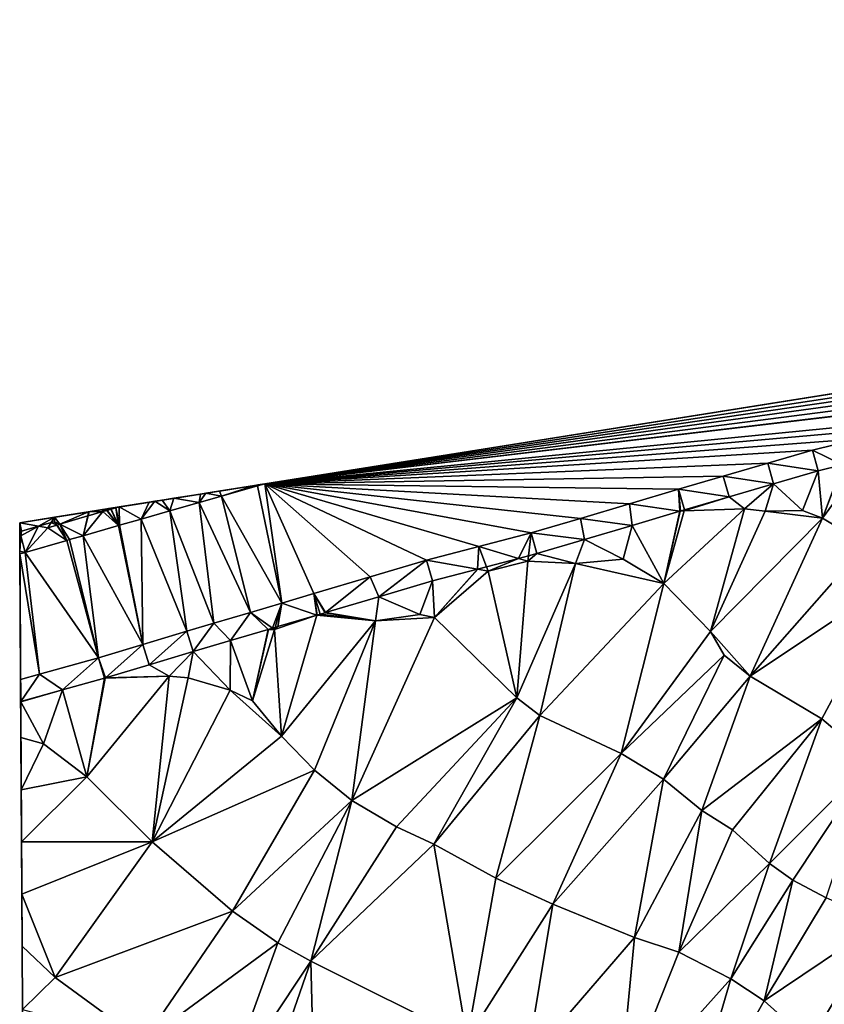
# Model space of a CAD drawing. Header units: inches. Extents: x 573063 to 573309, y 6670422 to 6670677.
# Tile 22 of 39: x 573063 to 573121, y 6670605 to 6670676. Entities that reach past the tile are written whole.
import ezdxf

# ---------------------------------------------------------------- set-up
doc = ezdxf.new("R2010")
doc.units = ezdxf.units.IN
doc.header["$MEASUREMENT"] = 0
doc.layers.add('Terreng_ortofoto', color=10, linetype='Continuous')

msp = doc.modelspace()

# ---------------------------------------------------------------- linework, layer by layer
at = {"layer": 'Terreng_ortofoto'}
for points in [[(573063.36, 6670640.044, 213.26), (573270.643, 6670672.982, 219), (573292.127, 6670676.396, 220.205)], [(573063.36, 6670640.044, 213.26), (573219.599, 6670664.87, 221.75), (573270.643, 6670672.982, 219)], [(573063.36, 6670640.044, 213.26), (573191.031, 6670660.33, 221.728), (573219.599, 6670664.87, 221.75)], [(573170.203, 6670657.02, 220.975), (573191.031, 6670660.33, 221.728), (573063.36, 6670640.044, 213.26)], [(573152.968, 6670654.281, 219.953), (573170.203, 6670657.02, 220.975), (573063.36, 6670640.044, 213.26)], [(573152.968, 6670654.281, 219.953), (573063.36, 6670640.044, 213.26), (573080.329, 6670642.737, 214.748)], [(573152.968, 6670654.281, 219.953), (573080.329, 6670642.737, 214.748), (573081.068, 6670642.854, 214.82)], [(573152.369, 6670654.185, 219.925), (573152.968, 6670654.281, 219.953), (573081.068, 6670642.854, 214.82)], [(573148.98, 6670653.16, 219.76), (573152.369, 6670654.185, 219.925), (573081.068, 6670642.854, 214.82)], [(573148.98, 6670653.16, 219.76), (573081.068, 6670642.854, 214.82), (573145.713, 6670652.217, 219.507)], [(573142.447, 6670651.273, 219.253), (573145.713, 6670652.217, 219.507), (573081.068, 6670642.854, 214.82)], [(573142.447, 6670651.273, 219.253), (573081.068, 6670642.854, 214.82), (573139.18, 6670650.33, 219)], [(573139.18, 6670650.33, 219), (573081.068, 6670642.854, 214.82), (573136.109, 6670649.398, 218.761)], [(573135.947, 6670649.349, 218.749), (573136.109, 6670649.398, 218.761), (573081.068, 6670642.854, 214.82)], [(573135.947, 6670649.349, 218.749), (573081.068, 6670642.854, 214.82), (573130.17, 6670647.7, 218.27)], [(573127.3, 6670646.94, 218.01), (573130.17, 6670647.7, 218.27), (573081.068, 6670642.854, 214.82)], [(573127.3, 6670646.94, 218.01), (573081.068, 6670642.854, 214.82), (573123.97, 6670646.115, 217.82)], [(573081.068, 6670642.854, 214.82), (573120.64, 6670645.29, 217.63), (573123.97, 6670646.115, 217.82)], [(573122.817, 6670644.232, 217), (573123.97, 6670646.115, 217.82), (573120.64, 6670645.29, 217.63)], [(573117.417, 6670644.347, 217.37), (573120.64, 6670645.29, 217.63), (573081.068, 6670642.854, 214.82)], [(573121.044, 6670643.793, 216.781), (573120.64, 6670645.29, 217.63), (573117.417, 6670644.347, 217.37)], [(573122.817, 6670644.232, 217), (573120.64, 6670645.29, 217.63), (573121.044, 6670643.793, 216.781)], [(573114.193, 6670643.403, 217.11), (573117.417, 6670644.347, 217.37), (573081.068, 6670642.854, 214.82)], [(573114.193, 6670643.403, 217.11), (573117.83, 6670642.853, 216.535), (573117.417, 6670644.347, 217.37)], [(573117.83, 6670642.853, 216.535), (573121.044, 6670643.793, 216.781), (573117.417, 6670644.347, 217.37)], [(573119.91, 6670640.93, 216), (573121.044, 6670643.793, 216.781), (573117.83, 6670642.853, 216.535)], [(573121.36, 6670640.38, 216), (573121.044, 6670643.793, 216.781), (573119.91, 6670640.93, 216)], [(573121.36, 6670640.38, 216), (573122.817, 6670644.232, 217), (573121.044, 6670643.793, 216.781)], [(573121.36, 6670640.38, 216), (573122.837, 6670644.23, 217), (573122.817, 6670644.232, 217)], [(573121.36, 6670640.38, 216), (573124.07, 6670644.07, 217), (573122.837, 6670644.23, 217)], [(573124.52, 6670638.48, 216), (573124.07, 6670644.07, 217), (573121.36, 6670640.38, 216)], [(573110.97, 6670642.46, 216.85), (573114.193, 6670643.403, 217.11), (573081.068, 6670642.854, 214.82)], [(573110.97, 6670642.46, 216.85), (573114.615, 6670641.912, 216.288), (573114.193, 6670643.403, 217.11)], [(573114.615, 6670641.912, 216.288), (573117.83, 6670642.853, 216.535), (573114.193, 6670643.403, 217.11)], [(573080.329, 6670642.737, 214.748), (573063.36, 6670640.044, 213.26), (573076.422, 6670642.116, 214.359)], [(573080.329, 6670642.737, 214.748), (573076.422, 6670642.116, 214.359), (573076.806, 6670642.177, 214.394)], [(573080.329, 6670642.737, 214.748), (573076.806, 6670642.177, 214.394), (573077.795, 6670642.334, 214.493)], [(573076.806, 6670642.177, 214.394), (573077.949, 6670641.97, 214.589), (573077.795, 6670642.334, 214.493)], [(573080.329, 6670642.737, 214.748), (573077.795, 6670642.334, 214.493), (573077.949, 6670641.97, 214.589)], [(573080.329, 6670642.737, 214.748), (573077.949, 6670641.97, 214.589), (573080.53, 6670642.71, 214.78)], [(573082.301, 6670634.235, 214.781), (573080.53, 6670642.71, 214.78), (573077.949, 6670641.97, 214.589)], [(573080.329, 6670642.737, 214.748), (573080.514, 6670642.766, 214.765), (573081.068, 6670642.854, 214.82)], [(573080.329, 6670642.737, 214.748), (573080.53, 6670642.71, 214.78), (573080.514, 6670642.766, 214.765)], [(573080.572, 6670642.775, 214.771), (573081.068, 6670642.854, 214.82), (573080.514, 6670642.766, 214.765)], [(573080.53, 6670642.71, 214.78), (573080.572, 6670642.775, 214.771), (573080.514, 6670642.766, 214.765)], [(573082.301, 6670634.235, 214.781), (573081.068, 6670642.854, 214.82), (573080.53, 6670642.71, 214.78)], [(573080.53, 6670642.71, 214.78), (573081.068, 6670642.854, 214.82), (573080.572, 6670642.775, 214.771)], [(573082.301, 6670634.235, 214.781), (573084.62, 6670634.92, 214.9), (573081.068, 6670642.854, 214.82)], [(573084.62, 6670634.92, 214.9), (573088.69, 6670636.13, 215.195), (573081.068, 6670642.854, 214.82)], [(573088.69, 6670636.13, 215.195), (573092.76, 6670637.34, 215.49), (573081.068, 6670642.854, 214.82)], [(573096.54, 6670638.325, 215.785), (573081.068, 6670642.854, 214.82), (573092.76, 6670637.34, 215.49)], [(573096.54, 6670638.325, 215.785), (573100.32, 6670639.31, 216.08), (573081.068, 6670642.854, 214.82)], [(573103.87, 6670640.36, 216.337), (573107.42, 6670641.41, 216.593), (573081.068, 6670642.854, 214.82)], [(573103.87, 6670640.36, 216.337), (573081.068, 6670642.854, 214.82), (573100.32, 6670639.31, 216.08)], [(573107.42, 6670641.41, 216.593), (573110.97, 6670642.46, 216.85), (573081.068, 6670642.854, 214.82)], [(573107.42, 6670641.41, 216.593), (573111.068, 6670640.873, 216), (573110.97, 6670642.46, 216.85)], [(573111.068, 6670640.873, 216), (573111.097, 6670640.881, 216.004), (573110.97, 6670642.46, 216.85)], [(573111.097, 6670640.881, 216.004), (573111.4, 6670640.971, 216.042), (573110.97, 6670642.46, 216.85)], [(573111.4, 6670640.971, 216.042), (573114.615, 6670641.912, 216.288), (573110.97, 6670642.46, 216.85)], [(573115.72, 6670641.05, 216), (573117.83, 6670642.853, 216.535), (573114.615, 6670641.912, 216.288)], [(573115.72, 6670641.05, 216), (573117.23, 6670640.89, 216), (573117.83, 6670642.853, 216.535)], [(573117.23, 6670640.89, 216), (573119.91, 6670640.93, 216), (573117.83, 6670642.853, 216.535)], [(573076.422, 6670642.116, 214.359), (573063.36, 6670640.044, 213.26), (573070.549, 6670641.183, 213.82)], [(573076.422, 6670642.116, 214.359), (573070.549, 6670641.183, 213.82), (573073.643, 6670641.674, 214.099)], [(573072.725, 6670641.528, 214.013), (573073.643, 6670641.674, 214.099), (573070.549, 6670641.183, 213.82)], [(573072.725, 6670641.528, 214.013), (573073.116, 6670641.59, 214.048), (573073.643, 6670641.674, 214.099)], [(573073.116, 6670641.59, 214.048), (573074.219, 6670640.9, 214.314), (573073.643, 6670641.674, 214.099)], [(573076.422, 6670642.116, 214.359), (573073.643, 6670641.674, 214.099), (573074.487, 6670641.808, 214.181)], [(573074.219, 6670640.9, 214.314), (573074.487, 6670641.808, 214.181), (573073.643, 6670641.674, 214.099)], [(573076.336, 6670641.507, 214.47), (573074.487, 6670641.808, 214.181), (573074.219, 6670640.9, 214.314)], [(573076.336, 6670641.507, 214.47), (573076.422, 6670642.116, 214.359), (573074.487, 6670641.808, 214.181)], [(573076.336, 6670641.507, 214.47), (573077.949, 6670641.97, 214.589), (573076.806, 6670642.177, 214.394)], [(573076.336, 6670641.507, 214.47), (573076.806, 6670642.177, 214.394), (573076.422, 6670642.116, 214.359)], [(573080.03, 6670633.565, 214.665), (573077.949, 6670641.97, 214.589), (573076.336, 6670641.507, 214.47)], [(573080.03, 6670633.565, 214.665), (573082.301, 6670634.235, 214.781), (573077.949, 6670641.97, 214.589)], [(573111.378, 6670640.891, 216.003), (573115.72, 6670641.05, 216), (573114.615, 6670641.912, 216.288)], [(573111.378, 6670640.891, 216.003), (573114.615, 6670641.912, 216.288), (573111.4, 6670640.971, 216.042)], [(573069.819, 6670641.067, 213.853), (573070.549, 6670641.183, 213.82), (573063.36, 6670640.044, 213.26)], [(573069.373, 6670640.996, 213.87), (573069.819, 6670641.067, 213.853), (573063.36, 6670640.044, 213.26)], [(573069.373, 6670640.996, 213.87), (573063.36, 6670640.044, 213.26), (573065.869, 6670640.439, 213.562)], [(573068.358, 6670640.834, 213.861), (573069.373, 6670640.996, 213.87), (573065.869, 6670640.439, 213.562)], [(573068.358, 6670640.834, 213.861), (573068.378, 6670640.837, 213.863), (573069.373, 6670640.996, 213.87)], [(573068.378, 6670640.837, 213.863), (573069.36, 6670640.85, 213.74), (573069.373, 6670640.996, 213.87)], [(573069.36, 6670640.85, 213.74), (573069.659, 6670640.934, 213.76), (573069.419, 6670641.003, 213.871)], [(573069.36, 6670640.85, 213.74), (573069.419, 6670641.003, 213.871), (573069.373, 6670640.996, 213.87)], [(573069.36, 6670640.85, 213.74), (573070.496, 6670639.832, 214.038), (573069.659, 6670640.934, 213.76)], [(573069.373, 6670640.996, 213.87), (573069.595, 6670641.031, 213.863), (573069.819, 6670641.067, 213.853)], [(573069.419, 6670641.003, 213.871), (573069.595, 6670641.031, 213.863), (573069.373, 6670640.996, 213.87)], [(573069.419, 6670641.003, 213.871), (573069.586, 6670641.029, 213.863), (573069.595, 6670641.031, 213.863)], [(573069.419, 6670641.003, 213.871), (573069.659, 6670640.934, 213.76), (573069.586, 6670641.029, 213.863)], [(573069.659, 6670640.934, 213.76), (573069.595, 6670641.031, 213.863), (573069.586, 6670641.029, 213.863)], [(573069.595, 6670641.031, 213.863), (573069.807, 6670641.065, 213.854), (573069.819, 6670641.067, 213.853)], [(573069.595, 6670641.031, 213.863), (573069.786, 6670641.061, 213.854), (573069.807, 6670641.065, 213.854)], [(573069.673, 6670640.937, 213.761), (573069.786, 6670641.061, 213.854), (573069.595, 6670641.031, 213.863)], [(573069.659, 6670640.934, 213.76), (573069.673, 6670640.937, 213.761), (573069.595, 6670641.031, 213.863)], [(573069.659, 6670640.934, 213.76), (573070.496, 6670639.832, 214.038), (573069.673, 6670640.937, 213.761)], [(573069.939, 6670641.012, 213.779), (573069.786, 6670641.061, 213.854), (573069.673, 6670640.937, 213.761)], [(573070.496, 6670639.832, 214.038), (573069.939, 6670641.012, 213.779), (573069.673, 6670640.937, 213.761)], [(573069.939, 6670641.012, 213.779), (573069.807, 6670641.065, 213.854), (573069.786, 6670641.061, 213.854)], [(573069.939, 6670641.012, 213.779), (573069.819, 6670641.067, 213.853), (573069.807, 6670641.065, 213.854)], [(573069.819, 6670641.067, 213.853), (573070.174, 6670641.123, 213.837), (573070.549, 6670641.183, 213.82)], [(573069.819, 6670641.067, 213.853), (573069.829, 6670641.068, 213.852), (573070.174, 6670641.123, 213.837)], [(573069.939, 6670641.012, 213.779), (573069.829, 6670641.068, 213.852), (573069.819, 6670641.067, 213.853)], [(573069.964, 6670641.019, 213.781), (573070.174, 6670641.123, 213.837), (573069.829, 6670641.068, 213.852)], [(573069.939, 6670641.012, 213.779), (573069.964, 6670641.019, 213.781), (573069.829, 6670641.068, 213.852)], [(573070.496, 6670639.832, 214.038), (573069.964, 6670641.019, 213.781), (573069.939, 6670641.012, 213.779)], [(573070.301, 6670641.113, 213.803), (573070.174, 6670641.123, 213.837), (573069.964, 6670641.019, 213.781)], [(573070.496, 6670639.832, 214.038), (573070.301, 6670641.113, 213.803), (573069.964, 6670641.019, 213.781)], [(573070.251, 6670641.135, 213.832), (573070.549, 6670641.183, 213.82), (573070.174, 6670641.123, 213.837)], [(573070.301, 6670641.113, 213.803), (573070.251, 6670641.135, 213.832), (573070.174, 6670641.123, 213.837)], [(573070.301, 6670641.113, 213.803), (573070.549, 6670641.183, 213.82), (573070.251, 6670641.135, 213.832)], [(573070.577, 6670639.856, 214.044), (573070.549, 6670641.183, 213.82), (573070.301, 6670641.113, 213.803)], [(573070.496, 6670639.832, 214.038), (573070.577, 6670639.856, 214.044), (573070.301, 6670641.113, 213.803)], [(573072.141, 6670640.304, 214.16), (573072.725, 6670641.528, 214.013), (573070.549, 6670641.183, 213.82)], [(573072.141, 6670640.304, 214.16), (573070.549, 6670641.183, 213.82), (573070.577, 6670639.856, 214.044)], [(573072.141, 6670640.304, 214.16), (573074.219, 6670640.9, 214.314), (573073.116, 6670641.59, 214.048)], [(573072.141, 6670640.304, 214.16), (573073.116, 6670641.59, 214.048), (573072.725, 6670641.528, 214.013)], [(573075.44, 6670632.21, 214.43), (573074.219, 6670640.9, 214.314), (573072.141, 6670640.304, 214.16)], [(573077.389, 6670632.785, 214.53), (573076.336, 6670641.507, 214.47), (573074.219, 6670640.9, 214.314)], [(573077.389, 6670632.785, 214.53), (573074.219, 6670640.9, 214.314), (573075.44, 6670632.21, 214.43)], [(573080.03, 6670633.565, 214.665), (573076.336, 6670641.507, 214.47), (573077.389, 6670632.785, 214.53)], [(573107.624, 6670639.854, 215.764), (573107.42, 6670641.41, 216.593), (573103.87, 6670640.36, 216.337)], [(573107.624, 6670639.854, 215.764), (573111.068, 6670640.873, 216), (573107.42, 6670641.41, 216.593)], [(573109.9, 6670635.66, 215), (573113.28, 6670632.18, 215), (573115.72, 6670641.05, 216)], [(573109.9, 6670635.66, 215), (573115.72, 6670641.05, 216), (573111.378, 6670640.891, 216.003)], [(573111.097, 6670640.881, 216.004), (573111.123, 6670640.882, 216.004), (573111.4, 6670640.971, 216.042)], [(573111.378, 6670640.891, 216.003), (573111.4, 6670640.971, 216.042), (573111.123, 6670640.882, 216.004)], [(573113.28, 6670632.18, 215), (573117.23, 6670640.89, 216), (573115.72, 6670641.05, 216)], [(573121.36, 6670640.38, 216), (573119.91, 6670640.93, 216), (573117.23, 6670640.89, 216)], [(573063.38, 6670640.043, 213.261), (573065.869, 6670640.439, 213.562), (573063.36, 6670640.044, 213.26)], [(573063.38, 6670640.043, 213.261), (573064.727, 6670639.79, 213.442), (573065.869, 6670640.439, 213.562)], [(573065.625, 6670640.048, 213.546), (573065.869, 6670640.439, 213.562), (573064.727, 6670639.79, 213.442)], [(573065.625, 6670640.048, 213.546), (573065.871, 6670640.118, 213.574), (573065.869, 6670640.439, 213.562)], [(573068.358, 6670640.834, 213.861), (573065.869, 6670640.439, 213.562), (573068.341, 6670640.827, 213.859)], [(573068.341, 6670640.827, 213.859), (573065.869, 6670640.439, 213.562), (573066.261, 6670639.927, 213.511)], [(573065.871, 6670640.118, 213.574), (573066.261, 6670639.927, 213.511), (573065.869, 6670640.439, 213.562)], [(573068.286, 6670640.53, 213.661), (573068.341, 6670640.827, 213.859), (573066.261, 6670639.927, 213.511)], [(573068.286, 6670640.53, 213.661), (573066.261, 6670639.927, 213.511), (573067.947, 6670639.102, 213.85)], [(573069.36, 6670640.85, 213.74), (573068.303, 6670640.535, 213.662), (573067.947, 6670639.102, 213.85)], [(573069.36, 6670640.85, 213.74), (573067.947, 6670639.102, 213.85), (573070.496, 6670639.832, 214.038)], [(573068.286, 6670640.53, 213.661), (573067.947, 6670639.102, 213.85), (573068.303, 6670640.535, 213.662)], [(573068.286, 6670640.53, 213.661), (573068.303, 6670640.535, 213.662), (573068.341, 6670640.827, 213.859)], [(573068.378, 6670640.837, 213.863), (573068.303, 6670640.535, 213.662), (573069.36, 6670640.85, 213.74)], [(573068.378, 6670640.837, 213.863), (573068.341, 6670640.827, 213.859), (573068.303, 6670640.535, 213.662)], [(573068.358, 6670640.834, 213.861), (573068.341, 6670640.827, 213.859), (573068.378, 6670640.837, 213.863)], [(573072.245, 6670631.25, 214.12), (573072.141, 6670640.304, 214.16), (573070.577, 6670639.856, 214.044)], [(573072.245, 6670631.25, 214.12), (573075.44, 6670632.21, 214.43), (573072.141, 6670640.304, 214.16)], [(573104.179, 6670638.835, 215.528), (573103.87, 6670640.36, 216.337), (573100.32, 6670639.31, 216.08)], [(573104.179, 6670638.835, 215.528), (573107.624, 6670639.854, 215.764), (573103.87, 6670640.36, 216.337)], [(573107.624, 6670639.854, 215.764), (573109.9, 6670635.66, 215), (573111.068, 6670640.873, 216)], [(573109.9, 6670635.66, 215), (573111.378, 6670640.891, 216.003), (573111.088, 6670640.871, 216)], [(573109.9, 6670635.66, 215), (573111.088, 6670640.871, 216), (573111.068, 6670640.873, 216)], [(573111.068, 6670640.873, 216), (573111.088, 6670640.871, 216), (573111.097, 6670640.881, 216.004)], [(573111.088, 6670640.871, 216), (573111.378, 6670640.891, 216.003), (573111.123, 6670640.882, 216.004)], [(573111.088, 6670640.871, 216), (573111.123, 6670640.882, 216.004), (573111.097, 6670640.881, 216.004)], [(573113.28, 6670632.18, 215), (573121.36, 6670640.38, 216), (573117.23, 6670640.89, 216)], [(573116.13, 6670628.96, 215), (573121.36, 6670640.38, 216), (573113.28, 6670632.18, 215)], [(573116.13, 6670628.96, 215), (573124.52, 6670638.48, 216), (573121.36, 6670640.38, 216)], [(573063.38, 6670640.043, 213.261), (573063.36, 6670640.044, 213.26), (573063.36, 6670640.034, 213.26)], [(573063.36, 6670640.02, 213.261), (573063.485, 6670639.434, 213.299), (573063.38, 6670640.043, 213.261)], [(573063.36, 6670640.02, 213.261), (573063.38, 6670640.043, 213.261), (573063.36, 6670640.034, 213.26)], [(573063.36, 6670640.02, 213.261), (573063.365, 6670639.065, 213.297), (573063.364, 6670639.399, 213.276)], [(573063.36, 6670640.02, 213.261), (573063.364, 6670639.399, 213.276), (573063.364, 6670639.419, 213.275)], [(573063.36, 6670640.02, 213.261), (573063.364, 6670639.419, 213.275), (573063.485, 6670639.434, 213.299)], [(573063.38, 6670640.043, 213.261), (573063.485, 6670639.434, 213.299), (573064.727, 6670639.79, 213.442)], [(573063.485, 6670639.434, 213.299), (573063.444, 6670639.088, 213.303), (573064.727, 6670639.79, 213.442)], [(573064.727, 6670639.79, 213.442), (573063.444, 6670639.088, 213.303), (573063.753, 6670637.899, 213.54)], [(573065.387, 6670639.667, 213.447), (573064.727, 6670639.79, 213.442), (573063.753, 6670637.899, 213.54)], [(573065.387, 6670639.667, 213.447), (573063.753, 6670637.899, 213.54), (573066.775, 6670638.765, 213.763)], [(573065.387, 6670639.667, 213.447), (573065.625, 6670640.048, 213.546), (573064.727, 6670639.79, 213.442)], [(573065.387, 6670639.667, 213.447), (573066.042, 6670639.862, 213.495), (573065.625, 6670640.048, 213.546)], [(573065.387, 6670639.667, 213.447), (573066.775, 6670638.765, 213.763), (573066.042, 6670639.862, 213.495)], [(573065.625, 6670640.048, 213.546), (573066.042, 6670639.862, 213.495), (573065.871, 6670640.118, 213.574)], [(573065.871, 6670640.118, 213.574), (573066.042, 6670639.862, 213.495), (573066.078, 6670639.873, 213.498)], [(573065.871, 6670640.118, 213.574), (573066.078, 6670639.873, 213.498), (573066.261, 6670639.927, 213.511)], [(573066.042, 6670639.862, 213.495), (573066.775, 6670638.765, 213.763), (573066.078, 6670639.873, 213.498)], [(573066.775, 6670638.765, 213.763), (573066.261, 6670639.927, 213.511), (573066.078, 6670639.873, 213.498)], [(573066.775, 6670638.765, 213.763), (573066.965, 6670638.82, 213.777), (573066.261, 6670639.927, 213.511)], [(573066.261, 6670639.927, 213.511), (573066.965, 6670638.82, 213.777), (573067.947, 6670639.102, 213.85)], [(573072.245, 6670631.25, 214.12), (573070.496, 6670639.832, 214.038), (573067.947, 6670639.102, 213.85)], [(573072.245, 6670631.25, 214.12), (573070.577, 6670639.856, 214.044), (573070.496, 6670639.832, 214.038)], [(573106.96, 6670637.4, 215), (573107.624, 6670639.854, 215.764), (573104.179, 6670638.835, 215.528)], [(573106.96, 6670637.4, 215), (573109.9, 6670635.66, 215), (573107.624, 6670639.854, 215.764)], [(573063.364, 6670639.419, 213.275), (573063.364, 6670639.399, 213.276), (573063.485, 6670639.434, 213.299)], [(573063.485, 6670639.434, 213.299), (573063.364, 6670639.399, 213.276), (573063.444, 6670639.088, 213.303)], [(573063.364, 6670639.399, 213.276), (573063.365, 6670639.065, 213.297), (573063.444, 6670639.088, 213.303)], [(573063.444, 6670639.088, 213.303), (573063.365, 6670639.065, 213.297), (573063.371, 6670637.994, 213.477)], [(573064.04, 6670514.24, 211.66), (573063.527, 6670609.434, 211), (573063.365, 6670639.065, 213.297)], [(573063.527, 6670609.434, 211), (573063.372, 6670637.79, 213.512), (573063.365, 6670639.065, 213.297)], [(573063.372, 6670637.79, 213.512), (573063.371, 6670637.994, 213.477), (573063.365, 6670639.065, 213.297)], [(573063.444, 6670639.088, 213.303), (573063.371, 6670637.994, 213.477), (573063.753, 6670637.899, 213.54)], [(573069.05, 6670630.29, 213.81), (573066.775, 6670638.765, 213.763), (573063.753, 6670637.899, 213.54)], [(573069.05, 6670630.29, 213.81), (573066.965, 6670638.82, 213.777), (573066.775, 6670638.765, 213.763)], [(573069.05, 6670630.29, 213.81), (573067.947, 6670639.102, 213.85), (573066.965, 6670638.82, 213.777)], [(573072.245, 6670631.25, 214.12), (573067.947, 6670639.102, 213.85), (573069.05, 6670630.29, 213.81)], [(573096.54, 6670638.325, 215.785), (573099.403, 6670637.469, 215.202), (573100.32, 6670639.31, 216.08)], [(573100.117, 6670637.655, 215.25), (573100.32, 6670639.31, 216.08), (573099.403, 6670637.469, 215.202)], [(573100.734, 6670637.816, 215.292), (573100.32, 6670639.31, 216.08), (573100.117, 6670637.655, 215.25)], [(573104.179, 6670638.835, 215.528), (573100.32, 6670639.31, 216.08), (573100.734, 6670637.816, 215.292)], [(573103.52, 6670637.1, 215), (573104.179, 6670638.835, 215.528), (573100.734, 6670637.816, 215.292)], [(573103.52, 6670637.1, 215), (573106.96, 6670637.4, 215), (573104.179, 6670638.835, 215.528)], [(573096.442, 6670636.698, 215), (573096.54, 6670638.325, 215.785), (573092.76, 6670637.34, 215.49)], [(573096.442, 6670636.698, 215), (573097.083, 6670636.865, 215.044), (573096.54, 6670638.325, 215.785)], [(573097.083, 6670636.865, 215.044), (573099.403, 6670637.469, 215.202), (573096.54, 6670638.325, 215.785)], [(573126.78, 6670636.05, 216), (573124.52, 6670638.48, 216), (573116.13, 6670628.96, 215)], [(573063.753, 6670637.899, 213.54), (573063.371, 6670637.994, 213.477), (573063.372, 6670637.79, 213.512)], [(573064.795, 6670629.105, 213.51), (573063.753, 6670637.899, 213.54), (573063.372, 6670637.79, 213.512)], [(573063.527, 6670609.434, 211), (573063.486, 6670616.978, 211.5), (573063.372, 6670637.79, 213.512)], [(573064.795, 6670629.105, 213.51), (573063.372, 6670637.79, 213.512), (573063.422, 6670628.723, 213.413)], [(573063.372, 6670637.79, 213.512), (573063.486, 6670616.978, 211.5), (573063.422, 6670628.723, 213.413)], [(573064.795, 6670629.105, 213.51), (573069.05, 6670630.29, 213.81), (573063.753, 6670637.899, 213.54)], [(573089.299, 6670634.694, 214.304), (573092.76, 6670637.34, 215.49), (573088.69, 6670636.13, 215.195)], [(573089.299, 6670634.694, 214.304), (573093.175, 6670635.846, 214.609), (573092.76, 6670637.34, 215.49)], [(573096.442, 6670636.698, 215), (573092.76, 6670637.34, 215.49), (573093.175, 6670635.846, 214.609)], [(573097.2, 6670636.55, 215), (573099.403, 6670637.469, 215.202), (573097.083, 6670636.865, 215.044)], [(573097.2, 6670636.55, 215), (573100.07, 6670637.27, 215), (573099.403, 6670637.469, 215.202)], [(573100.07, 6670637.27, 215), (573100.117, 6670637.655, 215.25), (573099.403, 6670637.469, 215.202)], [(573100.07, 6670637.27, 215), (573100.734, 6670637.816, 215.292), (573100.117, 6670637.655, 215.25)], [(573103.52, 6670637.1, 215), (573100.734, 6670637.816, 215.292), (573100.07, 6670637.27, 215)], [(573103.52, 6670637.1, 215), (573109.9, 6670635.66, 215), (573106.96, 6670637.4, 215)], [(573096.442, 6670636.698, 215), (573093.175, 6670635.846, 214.609), (573093.32, 6670633.19, 214)], [(573096.462, 6670636.694, 215), (573096.442, 6670636.698, 215), (573093.32, 6670633.19, 214)], [(573097.2, 6670636.55, 215), (573096.462, 6670636.694, 215), (573093.32, 6670633.19, 214)], [(573096.462, 6670636.694, 215), (573097.083, 6670636.865, 215.044), (573096.442, 6670636.698, 215)], [(573097.2, 6670636.55, 215), (573097.083, 6670636.865, 215.044), (573096.462, 6670636.694, 215)], [(573097.2, 6670636.55, 215), (573099.29, 6670627.4, 214), (573100.07, 6670637.27, 215)], [(573103.52, 6670637.1, 215), (573100.07, 6670637.27, 215), (573099.29, 6670627.4, 214)], [(573103.52, 6670637.1, 215), (573099.29, 6670627.4, 214), (573100.95, 6670626.11, 214)], [(573103.52, 6670637.1, 215), (573100.95, 6670626.11, 214), (573109.9, 6670635.66, 215)], [(573085.46, 6670633.553, 214.003), (573088.69, 6670636.13, 215.195), (573084.62, 6670634.92, 214.9)], [(573085.46, 6670633.553, 214.003), (573089.299, 6670634.694, 214.304), (573088.69, 6670636.13, 215.195)], [(573097.2, 6670636.55, 215), (573093.32, 6670633.19, 214), (573099.29, 6670627.4, 214)], [(573126.78, 6670636.05, 216), (573116.13, 6670628.96, 215), (573121.32, 6670625.87, 215)], [(573126.78, 6670636.05, 216), (573121.32, 6670625.87, 215), (573124.92, 6670622.82, 215)], [(573089.299, 6670634.694, 214.304), (573092.28, 6670633.42, 214), (573093.175, 6670635.846, 214.609)], [(573093.175, 6670635.846, 214.609), (573092.28, 6670633.42, 214), (573093.32, 6670633.19, 214)], [(573109.9, 6670635.66, 215), (573100.95, 6670626.11, 214), (573106.81, 6670623.36, 214)], [(573109.9, 6670635.66, 215), (573106.81, 6670623.36, 214), (573113.28, 6670632.18, 215)], [(573082.301, 6670634.235, 214.781), (573084.829, 6670633.365, 214), (573084.62, 6670634.92, 214.9)], [(573085.46, 6670633.553, 214.003), (573084.62, 6670634.92, 214.9), (573085.422, 6670633.542, 214)], [(573084.62, 6670634.92, 214.9), (573084.829, 6670633.365, 214), (573084.848, 6670633.371, 214)], [(573084.62, 6670634.92, 214.9), (573084.848, 6670633.371, 214), (573085.058, 6670633.433, 213.998)], [(573084.62, 6670634.92, 214.9), (573085.058, 6670633.433, 213.998), (573085.422, 6670633.542, 214)], [(573085.46, 6670633.553, 214.003), (573089.06, 6670632.95, 214), (573089.299, 6670634.694, 214.304)], [(573089.299, 6670634.694, 214.304), (573089.06, 6670632.95, 214), (573092.28, 6670633.42, 214)], [(573080.03, 6670633.565, 214.665), (573081.635, 6670632.423, 214), (573082.301, 6670634.235, 214.781)], [(573082.301, 6670634.235, 214.781), (573081.635, 6670632.423, 214), (573081.823, 6670632.478, 214)], [(573082.301, 6670634.235, 214.781), (573081.823, 6670632.478, 214), (573082.015, 6670632.535, 214)], [(573082.301, 6670634.235, 214.781), (573082.015, 6670632.535, 214), (573084.829, 6670633.365, 214)], [(573080.03, 6670633.565, 214.665), (573077.389, 6670632.785, 214.53), (573078.601, 6670631.527, 213.976)], [(573080.03, 6670633.565, 214.665), (573078.601, 6670631.527, 213.976), (573081.319, 6670632.329, 214)], [(573080.03, 6670633.565, 214.665), (573081.319, 6670632.329, 214), (573081.635, 6670632.423, 214)], [(573081.78, 6670632.32, 214), (573084.829, 6670633.365, 214), (573082.015, 6670632.535, 214)], [(573081.78, 6670632.32, 214), (573082.27, 6670624.62, 213), (573084.829, 6670633.365, 214)], [(573084.829, 6670633.365, 214), (573082.27, 6670624.62, 213), (573089.06, 6670632.95, 214)], [(573084.829, 6670633.365, 214), (573089.06, 6670632.95, 214), (573084.848, 6670633.371, 214)], [(573084.848, 6670633.371, 214), (573089.06, 6670632.95, 214), (573085.058, 6670633.433, 213.998)], [(573085.442, 6670633.538, 214), (573085.422, 6670633.542, 214), (573085.058, 6670633.433, 213.998)], [(573085.442, 6670633.538, 214), (573085.058, 6670633.433, 213.998), (573089.06, 6670632.95, 214)], [(573085.442, 6670633.538, 214), (573085.46, 6670633.553, 214.003), (573085.422, 6670633.542, 214)], [(573085.442, 6670633.538, 214), (573089.06, 6670632.95, 214), (573085.46, 6670633.553, 214.003)], [(573093.32, 6670633.19, 214), (573089.06, 6670632.95, 214), (573087.36, 6670619.97, 213)], [(573099.29, 6670627.4, 214), (573093.32, 6670633.19, 214), (573087.36, 6670619.97, 213)], [(573093.32, 6670633.19, 214), (573092.28, 6670633.42, 214), (573089.06, 6670632.95, 214)], [(573075.884, 6670630.725, 213.952), (573077.389, 6670632.785, 214.53), (573075.44, 6670632.21, 214.43)], [(573078.601, 6670631.527, 213.976), (573077.389, 6670632.785, 214.53), (573075.884, 6670630.725, 213.952)], [(573081.635, 6670632.423, 214), (573081.319, 6670632.329, 214), (573081.339, 6670632.329, 214)], [(573081.635, 6670632.423, 214), (573081.339, 6670632.329, 214), (573081.78, 6670632.32, 214)], [(573081.635, 6670632.423, 214), (573081.78, 6670632.32, 214), (573081.823, 6670632.478, 214)], [(573081.78, 6670632.32, 214), (573082.015, 6670632.535, 214), (573081.823, 6670632.478, 214)], [(573089.06, 6670632.95, 214), (573082.27, 6670624.62, 213), (573084.65, 6670622.17, 213)], [(573089.06, 6670632.95, 214), (573084.65, 6670622.17, 213), (573087.36, 6670619.97, 213)], [(573072.245, 6670631.25, 214.12), (573072.704, 6670629.769, 213.476), (573075.44, 6670632.21, 214.43)], [(573072.704, 6670629.769, 213.476), (573075.884, 6670630.725, 213.952), (573075.44, 6670632.21, 214.43)], [(573081.319, 6670632.329, 214), (573078.601, 6670631.527, 213.976), (573080.18, 6670627.17, 213)], [(573081.78, 6670632.32, 214), (573081.339, 6670632.329, 214), (573080.18, 6670627.17, 213)], [(573081.319, 6670632.329, 214), (573080.18, 6670627.17, 213), (573081.339, 6670632.329, 214)], [(573081.78, 6670632.32, 214), (573080.18, 6670627.17, 213), (573082.27, 6670624.62, 213)], [(573113.28, 6670632.18, 215), (573106.81, 6670623.36, 214), (573114.26, 6670630.46, 215)], [(573116.13, 6670628.96, 215), (573113.28, 6670632.18, 215), (573114.26, 6670630.46, 215)], [(573072.245, 6670631.25, 214.12), (573069.05, 6670630.29, 213.81), (573069.553, 6670628.823, 213.004)], [(573072.245, 6670631.25, 214.12), (573069.553, 6670628.823, 213.004), (573072.704, 6670629.769, 213.476)], [(573078.601, 6670631.527, 213.976), (573075.884, 6670630.725, 213.952), (573078.57, 6670627.95, 213)], [(573078.601, 6670631.527, 213.976), (573078.57, 6670627.95, 213), (573080.18, 6670627.17, 213)], [(573064.795, 6670629.105, 213.51), (573066.456, 6670627.959, 212.813), (573069.05, 6670630.29, 213.81)], [(573069.482, 6670628.801, 212.998), (573069.05, 6670630.29, 213.81), (573066.456, 6670627.959, 212.813)], [(573069.482, 6670628.801, 212.998), (573069.524, 6670628.814, 213), (573069.05, 6670630.29, 213.81)], [(573069.524, 6670628.814, 213), (573069.553, 6670628.823, 213.004), (573069.05, 6670630.29, 213.81)], [(573074.16, 6670628.96, 213), (573075.884, 6670630.725, 213.952), (573072.704, 6670629.769, 213.476)], [(573074.16, 6670628.96, 213), (573075.53, 6670628.84, 213), (573075.884, 6670630.725, 213.952)], [(573075.53, 6670628.84, 213), (573078.57, 6670627.95, 213), (573075.884, 6670630.725, 213.952)], [(573114.26, 6670630.46, 215), (573106.81, 6670623.36, 214), (573109.88, 6670621.51, 214)], [(573116.13, 6670628.96, 215), (573114.26, 6670630.46, 215), (573109.88, 6670621.51, 214)], [(573074.16, 6670628.96, 213), (573072.704, 6670629.769, 213.476), (573069.553, 6670628.823, 213.004)], [(573064.795, 6670629.105, 213.51), (573063.422, 6670628.723, 213.413), (573063.431, 6670627.116, 212.628)], [(573064.795, 6670629.105, 213.51), (573063.431, 6670627.116, 212.628), (573066.456, 6670627.959, 212.813)], [(573069.482, 6670628.801, 212.998), (573066.456, 6670627.959, 212.813), (573068.22, 6670621.69, 212)], [(573074.16, 6670628.96, 213), (573069.544, 6670628.814, 213.003), (573068.22, 6670621.69, 212)], [(573074.16, 6670628.96, 213), (573068.22, 6670621.69, 212), (573072.93, 6670616.99, 212)], [(573069.482, 6670628.801, 212.998), (573068.22, 6670621.69, 212), (573069.544, 6670628.814, 213.003)], [(573069.482, 6670628.801, 212.998), (573069.544, 6670628.814, 213.003), (573069.524, 6670628.814, 213)], [(573069.544, 6670628.814, 213.003), (573069.553, 6670628.823, 213.004), (573069.524, 6670628.814, 213)], [(573074.16, 6670628.96, 213), (573069.553, 6670628.823, 213.004), (573069.544, 6670628.814, 213.003)], [(573074.16, 6670628.96, 213), (573072.93, 6670616.99, 212), (573075.53, 6670628.84, 213)], [(573075.53, 6670628.84, 213), (573072.93, 6670616.99, 212), (573078.57, 6670627.95, 213)], [(573116.13, 6670628.96, 215), (573109.88, 6670621.51, 214), (573112.64, 6670619.25, 214)], [(573116.13, 6670628.96, 215), (573112.64, 6670619.25, 214), (573121.32, 6670625.87, 215)], [(573063.431, 6670627.116, 212.628), (573063.422, 6670628.723, 213.413), (573063.431, 6670627.096, 212.628)], [(573063.431, 6670627.096, 212.628), (573063.422, 6670628.723, 213.413), (573063.445, 6670624.522, 212)], [(573063.445, 6670624.522, 212), (573063.422, 6670628.723, 213.413), (573063.486, 6670616.978, 211.5)], [(573065.07, 6670624.07, 212), (573066.456, 6670627.959, 212.813), (573063.431, 6670627.096, 212.628)], [(573066.456, 6670627.959, 212.813), (573063.431, 6670627.116, 212.628), (573063.431, 6670627.096, 212.628)], [(573065.07, 6670624.07, 212), (573068.22, 6670621.69, 212), (573066.456, 6670627.959, 212.813)], [(573082.27, 6670624.62, 213), (573078.57, 6670627.95, 213), (573072.93, 6670616.99, 212)], [(573082.27, 6670624.62, 213), (573080.18, 6670627.17, 213), (573078.57, 6670627.95, 213)], [(573099.29, 6670627.4, 214), (573087.36, 6670619.97, 213), (573090.59, 6670618.06, 213)], [(573099.29, 6670627.4, 214), (573090.59, 6670618.06, 213), (573093.28, 6670616.81, 213)], [(573099.29, 6670627.4, 214), (573093.28, 6670616.81, 213), (573100.95, 6670626.11, 214)], [(573065.07, 6670624.07, 212), (573063.431, 6670627.096, 212.628), (573063.445, 6670624.522, 212)], [(573100.95, 6670626.11, 214), (573093.28, 6670616.81, 213), (573097.77, 6670614.36, 213)], [(573106.81, 6670623.36, 214), (573100.95, 6670626.11, 214), (573097.77, 6670614.36, 213)], [(573121.32, 6670625.87, 215), (573112.64, 6670619.25, 214), (573114.87, 6670617.85, 214)], [(573121.32, 6670625.87, 215), (573114.87, 6670617.85, 214), (573117.53, 6670615.41, 214)], [(573124.92, 6670622.82, 215), (573121.32, 6670625.87, 215), (573117.53, 6670615.41, 214)], [(573082.27, 6670624.62, 213), (573072.93, 6670616.99, 212), (573084.65, 6670622.17, 213)], [(573065.07, 6670624.07, 212), (573063.445, 6670624.522, 212), (573063.466, 6670620.75, 211.75)], [(573063.445, 6670624.522, 212), (573063.486, 6670616.978, 211.5), (573063.466, 6670620.75, 211.75)], [(573065.07, 6670624.07, 212), (573063.466, 6670620.75, 211.75), (573068.22, 6670621.69, 212)], [(573101.87, 6670612.47, 213), (573106.81, 6670623.36, 214), (573097.77, 6670614.36, 213)], [(573101.87, 6670612.47, 213), (573109.88, 6670621.51, 214), (573106.81, 6670623.36, 214)], [(573124.92, 6670622.82, 215), (573117.53, 6670615.41, 214), (573119.23, 6670614.2, 214)], [(573124.92, 6670622.82, 215), (573119.23, 6670614.2, 214), (573121.63, 6670612.93, 214)], [(573068.22, 6670621.69, 212), (573063.466, 6670620.75, 211.75), (573063.486, 6670616.978, 211.5)], [(573068.22, 6670621.69, 212), (573063.486, 6670616.978, 211.5), (573072.93, 6670616.99, 212)], [(573078.73, 6670611.96, 212), (573084.65, 6670622.17, 213), (573072.93, 6670616.99, 212)], [(573078.73, 6670611.96, 212), (573087.36, 6670619.97, 213), (573084.65, 6670622.17, 213)], [(573101.87, 6670612.47, 213), (573107.79, 6670610.08, 213), (573109.88, 6670621.51, 214)], [(573107.79, 6670610.08, 213), (573112.64, 6670619.25, 214), (573109.88, 6670621.51, 214)], [(573078.73, 6670611.96, 212), (573082.01, 6670609.68, 212), (573087.36, 6670619.97, 213)], [(573082.01, 6670609.68, 212), (573084.4, 6670608.35, 212), (573087.36, 6670619.97, 213)], [(573084.4, 6670608.35, 212), (573090.59, 6670618.06, 213), (573087.36, 6670619.97, 213)], [(573107.79, 6670610.08, 213), (573110.98, 6670609, 213), (573112.64, 6670619.25, 214)], [(573110.98, 6670609, 213), (573114.87, 6670617.85, 214), (573112.64, 6670619.25, 214)], [(573084.4, 6670608.35, 212), (573093.28, 6670616.81, 213), (573090.59, 6670618.06, 213)], [(573110.98, 6670609, 213), (573117.53, 6670615.41, 214), (573114.87, 6670617.85, 214)], [(573072.93, 6670616.99, 212), (573063.486, 6670616.978, 211.5), (573063.507, 6670613.206, 211.25)], [(573063.527, 6670609.434, 211), (573063.507, 6670613.206, 211.25), (573063.486, 6670616.978, 211.5)], [(573065.92, 6670607.17, 211), (573072.93, 6670616.99, 212), (573063.507, 6670613.206, 211.25)], [(573078.73, 6670611.96, 212), (573072.93, 6670616.99, 212), (573065.92, 6670607.17, 211)], [(573095.7, 6670602.71, 212), (573093.28, 6670616.81, 213), (573084.4, 6670608.35, 212)], [(573095.7, 6670602.71, 212), (573097.77, 6670614.36, 213), (573093.28, 6670616.81, 213)], [(573110.98, 6670609, 213), (573114.74, 6670607.09, 213), (573117.53, 6670615.41, 214)], [(573114.74, 6670607.09, 213), (573119.23, 6670614.2, 214), (573117.53, 6670615.41, 214)], [(573095.7, 6670602.71, 212), (573101.87, 6670612.47, 213), (573097.77, 6670614.36, 213)], [(573114.74, 6670607.09, 213), (573117.15, 6670605.49, 213), (573119.23, 6670614.2, 214)], [(573117.15, 6670605.49, 213), (573121.63, 6670612.93, 214), (573119.23, 6670614.2, 214)], [(573065.92, 6670607.17, 211), (573063.507, 6670613.206, 211.25), (573063.527, 6670609.434, 211)], [(573095.7, 6670602.71, 212), (573099.98, 6670601.01, 212), (573101.87, 6670612.47, 213)], [(573099.98, 6670601.01, 212), (573107.79, 6670610.08, 213), (573101.87, 6670612.47, 213)], [(573125.61, 6670611.18, 214), (573121.63, 6670612.93, 214), (573117.15, 6670605.49, 213)], [(573078.73, 6670611.96, 212), (573065.92, 6670607.17, 211), (573072.28, 6670602.53, 211)], [(573078.73, 6670611.96, 212), (573072.28, 6670602.53, 211), (573082.01, 6670609.68, 212)], [(573125.61, 6670611.18, 214), (573117.15, 6670605.49, 213), (573120.45, 6670602.53, 213)], [(573125.61, 6670611.18, 214), (573120.45, 6670602.53, 213), (573127.83, 6670608.86, 214)], [(573082.01, 6670609.68, 212), (573072.28, 6670602.53, 211), (573078.14, 6670598.94, 211)], [(573082.01, 6670609.68, 212), (573078.14, 6670598.94, 211), (573084.4, 6670608.35, 212)], [(573106.62, 6670598.03, 212), (573107.79, 6670610.08, 213), (573099.98, 6670601.01, 212)], [(573106.62, 6670598.03, 212), (573110.98, 6670609, 213), (573107.79, 6670610.08, 213)], [(573064.04, 6670514.24, 211.66), (573063.552, 6670604.876, 210.667), (573063.527, 6670609.434, 211)], [(573065.92, 6670607.17, 211), (573063.527, 6670609.434, 211), (573063.552, 6670604.876, 210.667)], [(573106.62, 6670598.03, 212), (573114.74, 6670607.09, 213), (573110.98, 6670609, 213)], [(573080.67, 6670597.61, 211), (573084.4, 6670608.35, 212), (573078.14, 6670598.94, 211)], [(573084.71, 6670595.99, 211), (573084.4, 6670608.35, 212), (573080.67, 6670597.61, 211)], [(573095.7, 6670602.71, 212), (573084.4, 6670608.35, 212), (573084.71, 6670595.99, 211)], [(573127.83, 6670608.86, 214), (573120.45, 6670602.53, 213), (573123.55, 6670599.47, 213)], [(573072.28, 6670602.53, 211), (573065.92, 6670607.17, 211), (573063.552, 6670604.876, 210.667)], [(573111.22, 6670595.07, 212), (573114.74, 6670607.09, 213), (573106.62, 6670598.03, 212)], [(573111.22, 6670595.07, 212), (573117.15, 6670605.49, 213), (573114.74, 6670607.09, 213)], [(573111.22, 6670595.07, 212), (573120.45, 6670602.53, 213), (573117.15, 6670605.49, 213)]]:
    msp.add_3dface(points, dxfattribs=at)

doc.saveas('drawing.dxf')
